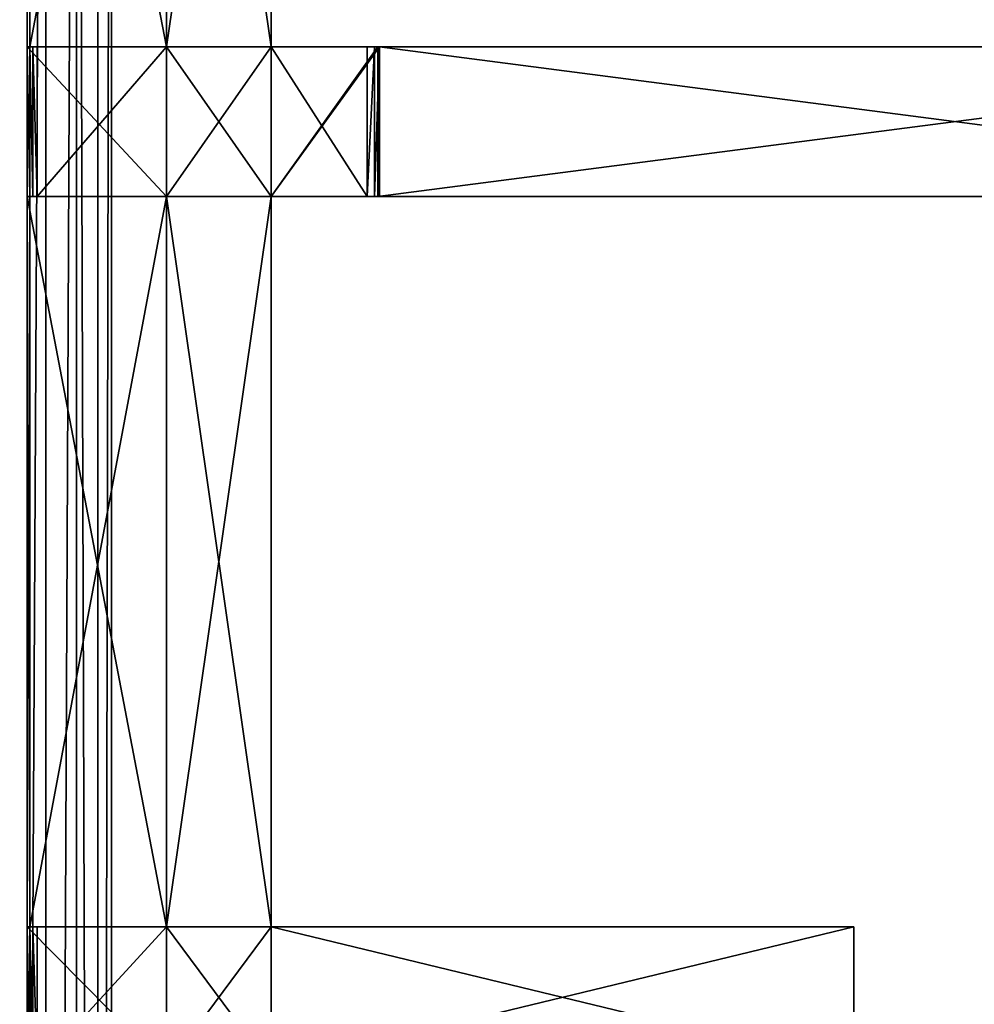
# Model space of a CAD drawing. Extents: x 0 to 35.8, y 0 to 27.5.
# Tile 160 of 256: x 12.2 to 14.8, y 16.2 to 18.9. Entities that reach past the tile are written whole.
import ezdxf

# ---------------------------------------------------------------- set-up
doc = ezdxf.new("R2010")
doc.units = 0
doc.header["$MEASUREMENT"] = 0
doc.layers.get('0').update_dxf_attribs({"color": 13, "linetype": 'CONTINUOUS'})
doc.layers.add('GRATE_-_2', color=250, linetype='CONTINUOUS')
doc.layers.add('RGM8058UC_-_BODY', color=252, linetype='CONTINUOUS')

# ---------------------------------------------------------------- blocks, each defined once
blk = doc.blocks.new('RGM8658UC_TRADECAD_V06_DXF')
at = {"layer": 'GRATE_-_2', "color": 0}
for p, q in [((12.2476, 20.778, 7.2783), (12.2476, 18.8299, 7.2783)), ((12.2476, 20.778, 7.2783), (12.2476, 18.8299, 7.2783)), ((12.2547, 18.8299, 7.5334), (12.2547, 20.778, 7.5334)), ((12.2547, 18.8299, 7.5334), (12.2547, 20.778, 7.5334)), ((12.6243, 18.8299, 7.0614), (12.6243, 20.778, 7.0614)), ((12.6243, 20.778, 7.2783), (12.6243, 18.8299, 7.2783)), ((12.6243, 18.8299, 7.5334), (12.6243, 20.778, 7.5334)), ((12.6243, 20.778, 7.2783), (12.6243, 18.8299, 7.2783)), ((12.6243, 18.8299, 7.0614), (12.6243, 20.778, 7.0614)), ((12.6243, 18.8299, 7.5334), (12.6243, 20.778, 7.5334)), ((12.9077, 20.778, 7.5334), (12.9077, 18.8299, 7.5334)), ((12.9077, 20.778, 7.0614), (12.9077, 18.8299, 7.0614)), ((12.9077, 20.778, 7.5334), (12.9077, 18.8299, 7.5334)), ((12.9077, 20.778, 7.0614), (12.9077, 18.8299, 7.0614)), ((12.6243, 18.8299, 7.2783), (12.2476, 18.8299, 7.2783)), ((12.2476, 18.8299, 7.2783), (12.2476, 18.4255, 7.2783)), ((12.6243, 18.8299, 7.2783), (12.2476, 18.8299, 7.2783)), ((12.2476, 18.8299, 7.2783), (12.2476, 18.4255, 7.2783)), ((12.2476, 18.8299, 7.2783), (12.2547, 18.8299, 7.5334)), ((12.2476, 18.8299, 7.2783), (12.2547, 18.8299, 7.5334)), ((12.2547, 18.8299, 7.5334), (12.6243, 18.8299, 7.5334)), ((12.2627, 18.8299, 7.8865), (12.2547, 18.8299, 7.5334)), ((12.2627, 18.8299, 7.8865), (12.2547, 18.8299, 7.5334)), ((12.2547, 18.4255, 7.5334), (12.2547, 18.8299, 7.5334)), ((12.2547, 18.8299, 7.5334), (12.6243, 18.8299, 7.5334)), ((12.2547, 18.4255, 7.5334), (12.2547, 18.8299, 7.5334)), ((12.2627, 18.4255, 7.8865), (12.2627, 18.8299, 7.8865)), ((12.2627, 18.8299, 7.8865), (12.2748, 18.8299, 8.2709)), ((12.6243, 18.8299, 7.8865), (12.2627, 18.8299, 7.8865)), ((12.2627, 18.4255, 7.8865), (12.2627, 18.8299, 7.8865)), ((12.6243, 18.8299, 7.8865), (12.2627, 18.8299, 7.8865)), ((12.2627, 18.8299, 7.8865), (12.2748, 18.8299, 8.2709)), ((12.2748, 18.8299, 8.2709), (12.2748, 18.4255, 8.2709)), ((12.2748, 18.8299, 8.2709), (12.6243, 18.8299, 8.2709)), ((12.2748, 18.8299, 8.2709), (12.2748, 18.4255, 8.2709)), ((12.2748, 18.8299, 8.2709), (12.6243, 18.8299, 8.2709)), ((12.6243, 18.4255, 7.2783), (12.6243, 18.8299, 7.2783)), ((12.6243, 18.8299, 8.2709), (12.6243, 18.8299, 7.8865)), ((12.6243, 18.8299, 7.8865), (12.9077, 18.8299, 7.8865)), ((12.9077, 18.8299, 8.2709), (12.6243, 18.8299, 8.2709)), ((12.6243, 18.8299, 7.2783), (12.6243, 18.8299, 7.0614)), ((12.6243, 18.8299, 7.5334), (12.6243, 18.8299, 7.8865)), ((12.9077, 18.8299, 7.5334), (12.6243, 18.8299, 7.5334)), ((12.6243, 18.8299, 8.2709), (12.6243, 18.4255, 8.2709)), ((12.6243, 18.8299, 7.2783), (12.6243, 18.8299, 7.0614)), ((12.6243, 18.4255, 7.2783), (12.6243, 18.8299, 7.2783)), ((12.6243, 18.4255, 7.0614), (12.6243, 18.8299, 7.0614)), ((12.9077, 18.8299, 7.0614), (12.6243, 18.8299, 7.0614)), ((12.6243, 18.4255, 7.0614), (12.6243, 18.8299, 7.0614)), ((12.6243, 18.8299, 8.2709), (12.6243, 18.8299, 7.8865)), ((12.9077, 18.8299, 7.0614), (12.6243, 18.8299, 7.0614)), ((12.6243, 18.8299, 8.2709), (12.6243, 18.4255, 8.2709)), ((12.9077, 18.8299, 8.2709), (12.6243, 18.8299, 8.2709)), ((12.6243, 18.8299, 7.5334), (12.6243, 18.8299, 7.8865)), ((12.9077, 18.8299, 7.5334), (12.6243, 18.8299, 7.5334)), ((12.6243, 18.8299, 7.8865), (12.9077, 18.8299, 7.8865)), ((12.9077, 18.8299, 7.8865), (12.9077, 18.8299, 8.2709)), ((12.9077, 18.8299, 7.8865), (13.2007, 18.8299, 7.8864)), ((13.197, 18.8299, 8.2709), (12.9077, 18.8299, 8.2709)), ((12.9077, 18.8299, 7.8865), (12.9077, 18.8299, 8.2709)), ((12.9077, 18.4255, 7.8865), (12.9077, 18.8299, 7.8865)), ((12.9077, 18.8299, 7.8865), (13.2007, 18.8299, 7.8864)), ((12.9077, 18.8299, 7.0614), (12.9077, 18.8299, 7.5334)), ((12.9077, 18.4255, 7.0614), (12.9077, 18.8299, 7.0614)), ((13.1681, 18.8299, 7.0614), (12.9077, 18.8299, 7.0614)), ((12.9077, 18.4255, 7.0614), (12.9077, 18.8299, 7.0614)), ((13.1879, 18.8299, 7.5334), (12.9077, 18.8299, 7.5334)), ((12.9077, 18.8299, 7.0614), (12.9077, 18.8299, 7.5334)), ((13.1681, 18.8299, 7.0614), (12.9077, 18.8299, 7.0614)), ((12.9077, 18.8299, 7.8865), (13.2007, 18.8299, 7.8864)), ((12.9077, 18.8299, 7.8865), (12.9077, 18.8299, 7.5334)), ((13.1879, 18.8299, 7.5334), (12.9077, 18.8299, 7.5334)), ((12.9077, 18.4255, 8.2709), (12.9077, 18.8299, 8.2709)), ((13.197, 18.8299, 8.2709), (12.9077, 18.8299, 8.2709)), ((12.9077, 18.4255, 8.2709), (12.9077, 18.8299, 8.2709)), ((12.9077, 18.8299, 7.8865), (12.9077, 18.8299, 7.5334)), ((13.1879, 18.8299, 7.5334), (13.1681, 18.8299, 7.0614)), ((13.1681, 18.8299, 7.0614), (13.1681, 18.4255, 7.0614)), ((13.1681, 18.8299, 7.0614), (13.1681, 18.4255, 7.0614)), ((13.1879, 18.8299, 7.5334), (13.1681, 18.8299, 7.0614)), ((13.1879, 18.4255, 7.5334), (13.1879, 18.8299, 7.5334)), ((13.2007, 18.8299, 7.8864), (13.1879, 18.8299, 7.5334)), ((13.1879, 18.4255, 7.5334), (13.1879, 18.8299, 7.5334)), ((13.2007, 18.8299, 7.8864), (13.1879, 18.8299, 7.5334)), ((13.2007, 18.8299, 7.8864), (13.197, 18.8299, 8.2709)), ((13.197, 18.4255, 8.2709), (13.197, 18.8299, 8.2709)), ((13.197, 18.8299, 8.2709), (16.3179, 18.8299, 8.2709)), ((13.2007, 18.8299, 7.8864), (13.197, 18.8299, 8.2709)), ((13.197, 18.8299, 8.2709), (16.3179, 18.8299, 8.2709)), ((13.197, 18.4255, 8.2709), (13.197, 18.8299, 8.2709)), ((13.2007, 18.8299, 7.8864), (13.2007, 18.4255, 7.8864)), ((13.2007, 18.8299, 7.8864), (13.2007, 18.4255, 7.8864)), ((13.2007, 18.8299, 7.8864), (16.3179, 18.8299, 7.972)), ((13.2007, 18.8299, 7.8864), (13.2007, 18.4255, 7.8864)), ((13.2007, 18.8299, 7.8864), (16.3179, 18.8299, 7.972)), ((12.2476, 18.4255, 7.2783), (12.6243, 18.4255, 7.2783)), ((12.2476, 16.4493, 7.2783), (12.2476, 18.4255, 7.2783)), ((12.2476, 18.4255, 7.2783), (12.2547, 18.4255, 7.5334)), ((12.2476, 18.4255, 7.2783), (12.6243, 18.4255, 7.2783)), ((12.2476, 16.4493, 7.2783), (12.2476, 18.4255, 7.2783)), ((12.2476, 18.4255, 7.2783), (12.2547, 18.4255, 7.5334)), ((12.6243, 18.4255, 7.5334), (12.2547, 18.4255, 7.5334)), ((12.2547, 18.4255, 7.5334), (12.2627, 18.4255, 7.8865)), ((12.2547, 18.4255, 7.5334), (12.2627, 18.4255, 7.8865)), ((12.2547, 18.4255, 7.5334), (12.2547, 16.4493, 7.5334)), ((12.2547, 18.4255, 7.5334), (12.2547, 16.4493, 7.5334)), ((12.6243, 18.4255, 7.5334), (12.2547, 18.4255, 7.5334)), ((12.2627, 18.4255, 7.8865), (12.6243, 18.4255, 7.8865)), ((12.2748, 18.4255, 8.2709), (12.2627, 18.4255, 7.8865)), ((12.2627, 18.4255, 7.8865), (12.6243, 18.4255, 7.8865)), ((12.2748, 18.4255, 8.2709), (12.2627, 18.4255, 7.8865)), ((12.6243, 18.4255, 8.2709), (12.2748, 18.4255, 8.2709)), ((12.6243, 18.4255, 8.2709), (12.2748, 18.4255, 8.2709)), ((12.6243, 18.4255, 7.8865), (12.6243, 18.4255, 7.5334)), ((12.6243, 16.4493, 7.2783), (12.6243, 18.4255, 7.2783)), ((12.6243, 18.4255, 7.2783), (12.6243, 18.4255, 7.0614)), ((12.9077, 18.4255, 7.0614), (12.6243, 18.4255, 7.0614)), ((12.6243, 18.4255, 7.0614), (12.6243, 16.4493, 7.0614)), ((12.9077, 18.4255, 7.0614), (12.6243, 18.4255, 7.0614)), ((12.6243, 18.4255, 7.5334), (12.6243, 16.4493, 7.5334)), ((12.6243, 18.4255, 8.2709), (12.6243, 18.4255, 7.8865)), ((12.6243, 18.4255, 7.5334), (12.6243, 16.4493, 7.5334)), ((12.6243, 18.4255, 7.5334), (12.9077, 18.4255, 7.5334)), ((12.9077, 18.4255, 8.2709), (12.6243, 18.4255, 8.2709)), ((12.6243, 18.4255, 7.8865), (12.6243, 18.4255, 7.5334)), ((12.6243, 18.4255, 7.8865), (12.9077, 18.4255, 7.8865)), ((12.6243, 18.4255, 7.5334), (12.9077, 18.4255, 7.5334)), ((12.6243, 18.4255, 8.2709), (12.6243, 18.4255, 7.8865)), ((12.9077, 18.4255, 8.2709), (12.6243, 18.4255, 8.2709)), ((12.6243, 18.4255, 7.8865), (12.9077, 18.4255, 7.8865)), ((12.6243, 16.4493, 7.2783), (12.6243, 18.4255, 7.2783)), ((12.6243, 18.4255, 7.0614), (12.6243, 16.4493, 7.0614)), ((12.6243, 18.4255, 7.2783), (12.6243, 18.4255, 7.0614)), ((13.2007, 18.4255, 7.8864), (12.9077, 18.4255, 7.8865)), ((12.9077, 18.4255, 7.0614), (12.9077, 16.4493, 7.0614)), ((12.9077, 16.4493, 7.5334), (12.9077, 18.4255, 7.5334)), ((12.9077, 18.4255, 7.5334), (12.9077, 18.4255, 7.0614)), ((12.9077, 18.4255, 7.0614), (12.9077, 16.4493, 7.0614)), ((13.1681, 18.4255, 7.0614), (12.9077, 18.4255, 7.0614)), ((12.9077, 18.4255, 7.5334), (12.9077, 18.4255, 7.0614)), ((12.9077, 18.4255, 7.5334), (13.1879, 18.4255, 7.5334)), ((13.1681, 18.4255, 7.0614), (12.9077, 18.4255, 7.0614)), ((12.9077, 18.4255, 7.5334), (13.1879, 18.4255, 7.5334)), ((12.9077, 18.4255, 7.5334), (12.9077, 18.4255, 7.8865)), ((13.2007, 18.4255, 7.8864), (12.9077, 18.4255, 7.8865)), ((13.197, 18.4255, 8.2709), (12.9077, 18.4255, 8.2709)), ((13.2007, 18.4255, 7.8864), (12.9077, 18.4255, 7.8865)), ((12.9077, 18.4255, 7.8865), (12.9077, 18.4255, 8.2709)), ((13.197, 18.4255, 8.2709), (12.9077, 18.4255, 8.2709)), ((12.9077, 16.4493, 7.5334), (12.9077, 18.4255, 7.5334)), ((12.9077, 18.4255, 7.5334), (12.9077, 18.4255, 7.8865)), ((12.9077, 18.4255, 7.8865), (12.9077, 18.4255, 8.2709)), ((13.1681, 18.4255, 7.0614), (13.1879, 18.4255, 7.5334)), ((13.1681, 18.4255, 7.0614), (13.1879, 18.4255, 7.5334)), ((13.1879, 18.4255, 7.5334), (13.2007, 18.4255, 7.8864)), ((13.1879, 18.4255, 7.5334), (13.2007, 18.4255, 7.8864)), ((16.3179, 18.4255, 8.2709), (13.197, 18.4255, 8.2709)), ((13.2007, 18.4255, 7.8864), (13.197, 18.4255, 8.2709)), ((16.3179, 18.4255, 8.2709), (13.197, 18.4255, 8.2709)), ((13.2007, 18.4255, 7.8864), (13.197, 18.4255, 8.2709)), ((16.3179, 18.4255, 7.972), (13.2007, 18.4255, 7.8864)), ((16.3179, 18.4255, 7.972), (13.2007, 18.4255, 7.8864)), ((12.2547, 16.4493, 7.5334), (12.2476, 16.4493, 7.2783)), ((12.2476, 16.4493, 7.2783), (12.6243, 16.4493, 7.2783)), ((12.2476, 16.4493, 7.2783), (12.6243, 16.4493, 7.2783)), ((12.2476, 16.4493, 7.2783), (12.2476, 16.0683, 7.2783)), ((12.2476, 16.4493, 7.2783), (12.2476, 16.0683, 7.2783)), ((12.2547, 16.4493, 7.5334), (12.2476, 16.4493, 7.2783)), ((12.2547, 16.4493, 7.5334), (12.6243, 16.4493, 7.5334)), ((12.2627, 16.4493, 7.8865), (12.2547, 16.4493, 7.5334)), ((12.2627, 16.4493, 7.8865), (12.2547, 16.4493, 7.5334)), ((12.2547, 16.0683, 7.5334), (12.2547, 16.4493, 7.5334)), ((12.2547, 16.4493, 7.5334), (12.6243, 16.4493, 7.5334)), ((12.2547, 16.0683, 7.5334), (12.2547, 16.4493, 7.5334)), ((12.6243, 16.4493, 7.8865), (12.2627, 16.4493, 7.8865)), ((12.2627, 16.4493, 7.8865), (12.2627, 16.0683, 7.8865)), ((12.2627, 16.4493, 7.8865), (12.2627, 16.0683, 7.8865)), ((12.2627, 16.4493, 7.8865), (12.2748, 16.4493, 8.2709)), ((12.6243, 16.4493, 7.8865), (12.2627, 16.4493, 7.8865)), ((12.2627, 16.4493, 7.8865), (12.2748, 16.4493, 8.2709)), ((12.2748, 16.4493, 8.2709), (12.2748, 16.0683, 8.2709)), ((12.6243, 16.4493, 8.2709), (12.2748, 16.4493, 8.2709)), ((12.6243, 16.4493, 8.2709), (12.2748, 16.4493, 8.2709)), ((12.2748, 16.4493, 8.2709), (12.2748, 16.0683, 8.2709)), ((12.6243, 16.4493, 7.5334), (12.6243, 16.4493, 7.8865)), ((12.9077, 16.4493, 7.0614), (12.6243, 16.4493, 7.0614)), ((12.6243, 16.4493, 7.0614), (12.6243, 16.0683, 7.0614)), ((12.6243, 16.4493, 7.0614), (12.6243, 16.4493, 7.2783)), ((12.6243, 16.4493, 7.2783), (12.6243, 16.0683, 7.2783)), ((12.6243, 16.4493, 7.0614), (12.6243, 16.0683, 7.0614)), ((12.6243, 16.4493, 7.8865), (12.6243, 16.4493, 8.2709)), ((12.9077, 16.4493, 7.0614), (12.6243, 16.4493, 7.0614)), ((12.6243, 16.4493, 7.2783), (12.6243, 16.0683, 7.2783)), ((12.6243, 16.4493, 8.2709), (12.6243, 16.0683, 8.2709)), ((12.6243, 16.4493, 7.5334), (12.6243, 16.4493, 7.8865)), ((12.6243, 16.4493, 7.5334), (12.9077, 16.4493, 7.5334)), ((12.9077, 16.4493, 7.8865), (12.6243, 16.4493, 7.8865)), ((12.6243, 16.4493, 7.8865), (12.6243, 16.4493, 8.2709)), ((12.9077, 16.4493, 7.8865), (12.6243, 16.4493, 7.8865)), ((12.9077, 16.4493, 8.2709), (12.6243, 16.4493, 8.2709)), ((12.6243, 16.4493, 7.5334), (12.9077, 16.4493, 7.5334)), ((12.6243, 16.4493, 8.2709), (12.6243, 16.0683, 8.2709)), ((12.9077, 16.4493, 8.2709), (12.6243, 16.4493, 8.2709)), ((12.6243, 16.4493, 7.0614), (12.6243, 16.4493, 7.2783)), ((12.9077, 16.0683, 7.0614), (12.9077, 16.4493, 7.0614)), ((12.9077, 16.4493, 7.5334), (12.9077, 16.0683, 7.5334)), ((12.9077, 16.0683, 7.8865), (12.9077, 16.4493, 7.8865)), ((12.9077, 16.4493, 7.8865), (12.9077, 16.4493, 7.5334)), ((12.9077, 16.0683, 7.8865), (12.9077, 16.4493, 7.8865)), ((14.4845, 16.4493, 7.972), (12.9077, 16.4493, 7.8865)), ((12.9077, 16.0683, 7.0614), (12.9077, 16.4493, 7.0614)), ((12.9077, 16.4493, 7.5334), (12.9077, 16.0683, 7.5334)), ((12.9077, 16.4493, 7.5334), (12.9077, 16.4493, 7.0614)), ((12.9077, 16.4493, 7.5334), (12.9077, 16.4493, 7.0614)), ((12.9077, 16.0683, 8.2709), (12.9077, 16.4493, 8.2709)), ((12.9077, 16.4493, 8.2709), (14.4845, 16.4493, 8.2709)), ((14.4845, 16.4493, 7.972), (12.9077, 16.4493, 7.8865)), ((12.9077, 16.4493, 8.2709), (14.4845, 16.4493, 8.2709)), ((12.9077, 16.4493, 8.2709), (12.9077, 16.4493, 7.8865)), ((12.9077, 16.4493, 7.8865), (12.9077, 16.4493, 7.5334)), ((12.9077, 16.4493, 8.2709), (12.9077, 16.4493, 7.8865)), ((12.9077, 16.0683, 8.2709), (12.9077, 16.4493, 8.2709)), ((14.4845, 16.4493, 7.972), (14.4845, 16.0683, 7.972)), ((14.4845, 16.0683, 8.2709), (14.4845, 16.4493, 8.2709)), ((14.4845, 16.4493, 8.2709), (14.4845, 16.4493, 7.972)), ((14.4845, 16.4493, 7.972), (14.4845, 16.0683, 7.972)), ((14.4845, 16.0683, 8.2709), (14.4845, 16.4493, 8.2709)), ((14.4845, 16.4493, 8.2709), (14.4845, 16.4493, 7.972))]:
    blk.add_line(p, q, dxfattribs=at)
at = {"layer": 'RGM8058UC_-_BODY', "color": 0}
for p, q in [((12.2981, 4.6756, 6.2194), (12.2981, 23.0972, 6.2194)), ((12.2981, 4.6756, 6.2194), (12.2981, 23.0972, 6.2194)), ((12.3812, 4.6756, 6.156), (12.3812, 23.0972, 6.156)), ((12.3812, 4.6756, 6.156), (12.3812, 23.0972, 6.156)), ((12.439, 4.6756, 6.0601), (12.439, 23.0972, 6.0601)), ((12.439, 4.6756, 6.0601), (12.439, 23.0972, 6.0601)), ((12.4757, 4.6756, 6.032), (12.4757, 23.0972, 6.032)), ((12.4757, 4.6756, 6.032), (12.4757, 23.0972, 6.032))]:
    blk.add_line(p, q, dxfattribs=at)
at = {"layer": 'GRATE_-_2', "color": 250}
mesh = blk.add_polyface(dxfattribs=at)
corners = [(12.6243, 18.8299, 7.2783), (12.2476, 20.778, 7.2783), (12.2476, 18.8299, 7.2783), (12.6243, 20.778, 7.2783)]
mesh.append_faces([[corners[k] for k in face] for face in [(0, 1, 2), (1, 0, 3)]], dxfattribs={"vtx0": -1, "color": 250})
mesh = blk.add_polyface(dxfattribs=at)
corners = [(12.2476, 20.778, 7.2783), (12.2547, 18.8299, 7.5334), (12.2476, 18.8299, 7.2783), (12.2547, 20.778, 7.5334)]
mesh.append_faces([[corners[k] for k in face] for face in [(0, 1, 2), (1, 0, 3)]], dxfattribs={"vtx0": -1, "color": 250})
mesh = blk.add_polyface(dxfattribs=at)
corners = [(12.6243, 20.778, 7.5334), (12.2547, 18.8299, 7.5334), (12.2547, 20.778, 7.5334), (12.6243, 18.8299, 7.5334)]
mesh.append_faces([[corners[k] for k in face] for face in [(0, 1, 2), (1, 0, 3)]], dxfattribs={"vtx0": -1, "color": 250})
mesh = blk.add_polyface(dxfattribs=at)
corners = [(12.6243, 20.778, 7.0614), (12.6243, 18.8299, 7.2783), (12.6243, 18.8299, 7.0614), (12.6243, 20.778, 7.2783)]
mesh.append_faces([[corners[k] for k in face] for face in [(0, 1, 2), (1, 0, 3)]], dxfattribs={"vtx0": -1, "color": 250})
mesh = blk.add_polyface(dxfattribs=at)
corners = [(12.9077, 20.778, 7.5334), (12.6243, 18.8299, 7.5334), (12.6243, 20.778, 7.5334), (12.9077, 18.8299, 7.5334)]
mesh.append_faces([[corners[k] for k in face] for face in [(0, 1, 2), (1, 0, 3)]], dxfattribs={"vtx0": -1, "color": 250})
mesh = blk.add_polyface(dxfattribs=at)
corners = [(12.9077, 18.8299, 7.0614), (12.6243, 20.778, 7.0614), (12.6243, 18.8299, 7.0614), (12.9077, 20.778, 7.0614)]
mesh.append_faces([[corners[k] for k in face] for face in [(0, 1, 2), (1, 0, 3)]], dxfattribs={"vtx0": -1, "color": 250})
mesh = blk.add_polyface(dxfattribs=at)
corners = [(12.9077, 20.778, 7.5334), (12.9077, 18.8299, 7.0614), (12.9077, 18.8299, 7.5334), (12.9077, 20.778, 7.0614)]
mesh.append_faces([[corners[k] for k in face] for face in [(0, 1, 2), (1, 0, 3)]], dxfattribs={"vtx0": -1, "color": 250})
mesh = blk.add_polyface(dxfattribs=at)
corners = [(12.6243, 18.4255, 7.2783), (12.2476, 18.8299, 7.2783), (12.2476, 18.4255, 7.2783), (12.6243, 18.8299, 7.2783)]
mesh.append_faces([[corners[k] for k in face] for face in [(0, 1, 2), (1, 0, 3)]], dxfattribs={"vtx0": -1, "color": 250})
mesh = blk.add_polyface(dxfattribs=at)
corners = [(12.2476, 18.8299, 7.2783), (12.2547, 18.4255, 7.5334), (12.2476, 18.4255, 7.2783), (12.2547, 18.8299, 7.5334)]
mesh.append_faces([[corners[k] for k in face] for face in [(0, 1, 2), (1, 0, 3)]], dxfattribs={"vtx0": -1, "color": 250})
mesh = blk.add_polyface(dxfattribs=at)
corners = [(12.6243, 18.8299, 7.8865), (12.2547, 18.8299, 7.5334), (12.6243, 18.8299, 7.5334), (12.2627, 18.8299, 7.8865)]
mesh.append_faces([[corners[k] for k in face] for face in [(0, 1, 2), (1, 0, 3)]], dxfattribs={"vtx0": -1, "color": 250})
mesh = blk.add_polyface(dxfattribs=at)
corners = [(12.2547, 18.8299, 7.5334), (12.2627, 18.4255, 7.8865), (12.2547, 18.4255, 7.5334), (12.2627, 18.8299, 7.8865)]
mesh.append_faces([[corners[k] for k in face] for face in [(0, 1, 2), (1, 0, 3)]], dxfattribs={"vtx0": -1, "color": 250})
mesh = blk.add_polyface(dxfattribs=at)
corners = [(12.2627, 18.8299, 7.8865), (12.2748, 18.4255, 8.2709), (12.2627, 18.4255, 7.8865), (12.2748, 18.8299, 8.2709)]
mesh.append_faces([[corners[k] for k in face] for face in [(0, 1, 2), (1, 0, 3)]], dxfattribs={"vtx0": -1, "color": 250})
mesh = blk.add_polyface(dxfattribs=at)
corners = [(12.6243, 18.8299, 8.2709), (12.2627, 18.8299, 7.8865), (12.6243, 18.8299, 7.8865), (12.2748, 18.8299, 8.2709)]
mesh.append_faces([[corners[k] for k in face] for face in [(0, 1, 2), (1, 0, 3)]], dxfattribs={"vtx0": -1, "color": 250})
mesh = blk.add_polyface(dxfattribs=at)
corners = [(12.6243, 18.8299, 8.2709), (12.2748, 18.4255, 8.2709), (12.2748, 18.8299, 8.2709), (12.6243, 18.4255, 8.2709)]
mesh.append_faces([[corners[k] for k in face] for face in [(0, 1, 2), (1, 0, 3)]], dxfattribs={"vtx0": -1, "color": 250})
mesh = blk.add_polyface(dxfattribs=at)
corners = [(12.9077, 18.8299, 8.2709), (12.6243, 18.8299, 7.8865), (12.9077, 18.8299, 7.8865), (12.6243, 18.8299, 8.2709)]
mesh.append_faces([[corners[k] for k in face] for face in [(0, 1, 2), (1, 0, 3)]], dxfattribs={"vtx0": -1, "color": 250})
mesh = blk.add_polyface(dxfattribs=at)
corners = [(12.6243, 18.8299, 7.0614), (12.6243, 18.4255, 7.2783), (12.6243, 18.4255, 7.0614), (12.6243, 18.8299, 7.2783)]
mesh.append_faces([[corners[k] for k in face] for face in [(0, 1, 2), (1, 0, 3)]], dxfattribs={"vtx0": -1, "color": 250})
mesh = blk.add_polyface(dxfattribs=at)
corners = [(12.9077, 18.4255, 7.0614), (12.6243, 18.8299, 7.0614), (12.6243, 18.4255, 7.0614), (12.9077, 18.8299, 7.0614)]
mesh.append_faces([[corners[k] for k in face] for face in [(0, 1, 2), (1, 0, 3)]], dxfattribs={"vtx0": -1, "color": 250})
mesh = blk.add_polyface(dxfattribs=at)
corners = [(12.9077, 18.8299, 8.2709), (12.6243, 18.4255, 8.2709), (12.6243, 18.8299, 8.2709), (12.9077, 18.4255, 8.2709)]
mesh.append_faces([[corners[k] for k in face] for face in [(0, 1, 2), (1, 0, 3)]], dxfattribs={"vtx0": -1, "color": 250})
mesh = blk.add_polyface(dxfattribs=at)
corners = [(12.9077, 18.8299, 7.8865), (12.6243, 18.8299, 7.5334), (12.9077, 18.8299, 7.5334), (12.6243, 18.8299, 7.8865)]
mesh.append_faces([[corners[k] for k in face] for face in [(0, 1, 2), (1, 0, 3)]], dxfattribs={"vtx0": -1, "color": 250})
mesh = blk.add_polyface(dxfattribs=at)
corners = [(13.197, 18.8299, 8.2709), (12.9077, 18.8299, 7.8865), (13.2007, 18.8299, 7.8864), (12.9077, 18.8299, 8.2709)]
mesh.append_faces([[corners[k] for k in face] for face in [(0, 1, 2), (1, 0, 3)]], dxfattribs={"vtx0": -1, "color": 250})
mesh = blk.add_polyface(dxfattribs=at)
corners = [(13.2007, 18.8299, 7.8864), (12.9077, 18.4255, 7.8865), (12.9077, 18.8299, 7.8865), (13.2007, 18.4255, 7.8864)]
mesh.append_faces([[corners[k] for k in face] for face in [(0, 1, 2), (1, 0, 3)]], dxfattribs={"vtx0": -1, "color": 250})
mesh = blk.add_polyface(dxfattribs=at)
corners = [(13.1681, 18.4255, 7.0614), (12.9077, 18.8299, 7.0614), (12.9077, 18.4255, 7.0614), (13.1681, 18.8299, 7.0614)]
mesh.append_faces([[corners[k] for k in face] for face in [(0, 1, 2), (1, 0, 3)]], dxfattribs={"vtx0": -1, "color": 250})
mesh = blk.add_polyface(dxfattribs=at)
corners = [(13.1879, 18.8299, 7.5334), (12.9077, 18.8299, 7.0614), (13.1681, 18.8299, 7.0614), (12.9077, 18.8299, 7.5334)]
mesh.append_faces([[corners[k] for k in face] for face in [(0, 1, 2), (1, 0, 3)]], dxfattribs={"vtx0": -1, "color": 250})
mesh = blk.add_polyface(dxfattribs=at)
corners = [(13.2007, 18.8299, 7.8864), (12.9077, 18.8299, 7.5334), (13.1879, 18.8299, 7.5334), (12.9077, 18.8299, 7.8865)]
mesh.append_faces([[corners[k] for k in face] for face in [(0, 1, 2), (1, 0, 3)]], dxfattribs={"vtx0": -1, "color": 250})
mesh = blk.add_polyface(dxfattribs=at)
corners = [(13.197, 18.8299, 8.2709), (12.9077, 18.4255, 8.2709), (12.9077, 18.8299, 8.2709), (13.197, 18.4255, 8.2709)]
mesh.append_faces([[corners[k] for k in face] for face in [(0, 1, 2), (1, 0, 3)]], dxfattribs={"vtx0": -1, "color": 250})
mesh = blk.add_polyface(dxfattribs=at)
corners = [(13.1879, 18.8299, 7.5334), (13.1681, 18.4255, 7.0614), (13.1879, 18.4255, 7.5334), (13.1681, 18.8299, 7.0614)]
mesh.append_faces([[corners[k] for k in face] for face in [(0, 1, 2), (1, 0, 3)]], dxfattribs={"vtx0": -1, "color": 250})
mesh = blk.add_polyface(dxfattribs=at)
corners = [(13.2007, 18.8299, 7.8864), (13.1879, 18.4255, 7.5334), (13.2007, 18.4255, 7.8864), (13.1879, 18.8299, 7.5334)]
mesh.append_faces([[corners[k] for k in face] for face in [(0, 1, 2), (1, 0, 3)]], dxfattribs={"vtx0": -1, "color": 250})
mesh = blk.add_polyface(dxfattribs=at)
corners = [(16.3179, 18.8299, 8.2709), (13.197, 18.4255, 8.2709), (13.197, 18.8299, 8.2709), (16.3179, 18.4255, 8.2709)]
mesh.append_faces([[corners[k] for k in face] for face in [(0, 1, 2), (1, 0, 3)]], dxfattribs={"vtx0": -1, "color": 250})
mesh = blk.add_polyface(dxfattribs=at)
corners = [(16.3179, 18.8299, 7.972), (13.197, 18.8299, 8.2709), (13.2007, 18.8299, 7.8864), (16.3179, 18.8299, 8.2709)]
mesh.append_faces([[corners[k] for k in face] for face in [(0, 1, 2), (1, 0, 3)]], dxfattribs={"vtx0": -1, "color": 250})
mesh = blk.add_polyface(dxfattribs=at)
corners = [(16.3179, 18.4255, 7.972), (13.2007, 18.8299, 7.8864), (13.2007, 18.4255, 7.8864), (16.3179, 18.8299, 7.972)]
mesh.append_faces([[corners[k] for k in face] for face in [(0, 1, 2), (1, 0, 3)]], dxfattribs={"vtx0": -1, "color": 250})
mesh = blk.add_polyface(dxfattribs=at)
corners = [(12.2476, 18.4255, 7.2783), (12.2547, 16.4493, 7.5334), (12.2476, 16.4493, 7.2783), (12.2547, 18.4255, 7.5334)]
mesh.append_faces([[corners[k] for k in face] for face in [(0, 1, 2), (1, 0, 3)]], dxfattribs={"vtx0": -1, "color": 250})
mesh = blk.add_polyface(dxfattribs=at)
corners = [(12.6243, 16.4493, 7.2783), (12.2476, 18.4255, 7.2783), (12.2476, 16.4493, 7.2783), (12.6243, 18.4255, 7.2783)]
mesh.append_faces([[corners[k] for k in face] for face in [(0, 1, 2), (1, 0, 3)]], dxfattribs={"vtx0": -1, "color": 250})
mesh = blk.add_polyface(dxfattribs=at)
corners = [(12.2627, 18.4255, 7.8865), (12.6243, 18.4255, 7.5334), (12.2547, 18.4255, 7.5334), (12.6243, 18.4255, 7.8865)]
mesh.append_faces([[corners[k] for k in face] for face in [(0, 1, 2), (1, 0, 3)]], dxfattribs={"vtx0": -1, "color": 250})
mesh = blk.add_polyface(dxfattribs=at)
corners = [(12.6243, 18.4255, 7.5334), (12.2547, 16.4493, 7.5334), (12.2547, 18.4255, 7.5334), (12.6243, 16.4493, 7.5334)]
mesh.append_faces([[corners[k] for k in face] for face in [(0, 1, 2), (1, 0, 3)]], dxfattribs={"vtx0": -1, "color": 250})
mesh = blk.add_polyface(dxfattribs=at)
corners = [(12.2748, 18.4255, 8.2709), (12.6243, 18.4255, 7.8865), (12.2627, 18.4255, 7.8865), (12.6243, 18.4255, 8.2709)]
mesh.append_faces([[corners[k] for k in face] for face in [(0, 1, 2), (1, 0, 3)]], dxfattribs={"vtx0": -1, "color": 250})
mesh = blk.add_polyface(dxfattribs=at)
corners = [(12.9077, 16.4493, 7.0614), (12.6243, 18.4255, 7.0614), (12.6243, 16.4493, 7.0614), (12.9077, 18.4255, 7.0614)]
mesh.append_faces([[corners[k] for k in face] for face in [(0, 1, 2), (1, 0, 3)]], dxfattribs={"vtx0": -1, "color": 250})
mesh = blk.add_polyface(dxfattribs=at)
corners = [(12.9077, 18.4255, 7.5334), (12.6243, 16.4493, 7.5334), (12.6243, 18.4255, 7.5334), (12.9077, 16.4493, 7.5334)]
mesh.append_faces([[corners[k] for k in face] for face in [(0, 1, 2), (1, 0, 3)]], dxfattribs={"vtx0": -1, "color": 250})
mesh = blk.add_polyface(dxfattribs=at)
corners = [(12.6243, 18.4255, 7.8865), (12.9077, 18.4255, 7.5334), (12.6243, 18.4255, 7.5334), (12.9077, 18.4255, 7.8865)]
mesh.append_faces([[corners[k] for k in face] for face in [(0, 1, 2), (1, 0, 3)]], dxfattribs={"vtx0": -1, "color": 250})
mesh = blk.add_polyface(dxfattribs=at)
corners = [(12.6243, 18.4255, 8.2709), (12.9077, 18.4255, 7.8865), (12.6243, 18.4255, 7.8865), (12.9077, 18.4255, 8.2709)]
mesh.append_faces([[corners[k] for k in face] for face in [(0, 1, 2), (1, 0, 3)]], dxfattribs={"vtx0": -1, "color": 250})
mesh = blk.add_polyface(dxfattribs=at)
corners = [(12.6243, 18.4255, 7.0614), (12.6243, 16.4493, 7.2783), (12.6243, 16.4493, 7.0614), (12.6243, 18.4255, 7.2783)]
mesh.append_faces([[corners[k] for k in face] for face in [(0, 1, 2), (1, 0, 3)]], dxfattribs={"vtx0": -1, "color": 250})
mesh = blk.add_polyface(dxfattribs=at)
corners = [(12.9077, 18.4255, 7.5334), (12.9077, 16.4493, 7.0614), (12.9077, 16.4493, 7.5334), (12.9077, 18.4255, 7.0614)]
mesh.append_faces([[corners[k] for k in face] for face in [(0, 1, 2), (1, 0, 3)]], dxfattribs={"vtx0": -1, "color": 250})
mesh = blk.add_polyface(dxfattribs=at)
corners = [(12.9077, 18.4255, 7.5334), (13.1681, 18.4255, 7.0614), (12.9077, 18.4255, 7.0614), (13.1879, 18.4255, 7.5334)]
mesh.append_faces([[corners[k] for k in face] for face in [(0, 1, 2), (1, 0, 3)]], dxfattribs={"vtx0": -1, "color": 250})
mesh = blk.add_polyface(dxfattribs=at)
corners = [(12.9077, 18.4255, 7.8865), (13.1879, 18.4255, 7.5334), (12.9077, 18.4255, 7.5334), (13.2007, 18.4255, 7.8864)]
mesh.append_faces([[corners[k] for k in face] for face in [(0, 1, 2), (1, 0, 3)]], dxfattribs={"vtx0": -1, "color": 250})
mesh = blk.add_polyface(dxfattribs=at)
corners = [(12.9077, 18.4255, 7.8865), (13.197, 18.4255, 8.2709), (13.2007, 18.4255, 7.8864), (12.9077, 18.4255, 8.2709)]
mesh.append_faces([[corners[k] for k in face] for face in [(0, 1, 2), (1, 0, 3)]], dxfattribs={"vtx0": -1, "color": 250})
mesh = blk.add_polyface(dxfattribs=at)
corners = [(13.197, 18.4255, 8.2709), (16.3179, 18.4255, 7.972), (13.2007, 18.4255, 7.8864), (16.3179, 18.4255, 8.2709)]
mesh.append_faces([[corners[k] for k in face] for face in [(0, 1, 2), (1, 0, 3)]], dxfattribs={"vtx0": -1, "color": 250})
mesh = blk.add_polyface(dxfattribs=at)
corners = [(12.6243, 16.0683, 7.2783), (12.2476, 16.4493, 7.2783), (12.2476, 16.0683, 7.2783), (12.6243, 16.4493, 7.2783)]
mesh.append_faces([[corners[k] for k in face] for face in [(0, 1, 2), (1, 0, 3)]], dxfattribs={"vtx0": -1, "color": 250})
mesh = blk.add_polyface(dxfattribs=at)
corners = [(12.2476, 16.4493, 7.2783), (12.2547, 16.0683, 7.5334), (12.2476, 16.0683, 7.2783), (12.2547, 16.4493, 7.5334)]
mesh.append_faces([[corners[k] for k in face] for face in [(0, 1, 2), (1, 0, 3)]], dxfattribs={"vtx0": -1, "color": 250})
mesh = blk.add_polyface(dxfattribs=at)
corners = [(12.6243, 16.4493, 7.8865), (12.2547, 16.4493, 7.5334), (12.6243, 16.4493, 7.5334), (12.2627, 16.4493, 7.8865)]
mesh.append_faces([[corners[k] for k in face] for face in [(0, 1, 2), (1, 0, 3)]], dxfattribs={"vtx0": -1, "color": 250})
mesh = blk.add_polyface(dxfattribs=at)
corners = [(12.2547, 16.4493, 7.5334), (12.2627, 16.0683, 7.8865), (12.2547, 16.0683, 7.5334), (12.2627, 16.4493, 7.8865)]
mesh.append_faces([[corners[k] for k in face] for face in [(0, 1, 2), (1, 0, 3)]], dxfattribs={"vtx0": -1, "color": 250})
mesh = blk.add_polyface(dxfattribs=at)
corners = [(12.2627, 16.4493, 7.8865), (12.2748, 16.0683, 8.2709), (12.2627, 16.0683, 7.8865), (12.2748, 16.4493, 8.2709)]
mesh.append_faces([[corners[k] for k in face] for face in [(0, 1, 2), (1, 0, 3)]], dxfattribs={"vtx0": -1, "color": 250})
mesh = blk.add_polyface(dxfattribs=at)
corners = [(12.6243, 16.4493, 8.2709), (12.2627, 16.4493, 7.8865), (12.6243, 16.4493, 7.8865), (12.2748, 16.4493, 8.2709)]
mesh.append_faces([[corners[k] for k in face] for face in [(0, 1, 2), (1, 0, 3)]], dxfattribs={"vtx0": -1, "color": 250})
mesh = blk.add_polyface(dxfattribs=at)
corners = [(12.6243, 16.4493, 8.2709), (12.2748, 16.0683, 8.2709), (12.2748, 16.4493, 8.2709), (12.6243, 16.0683, 8.2709)]
mesh.append_faces([[corners[k] for k in face] for face in [(0, 1, 2), (1, 0, 3)]], dxfattribs={"vtx0": -1, "color": 250})
mesh = blk.add_polyface(dxfattribs=at)
corners = [(12.9077, 16.0683, 7.0614), (12.6243, 16.4493, 7.0614), (12.6243, 16.0683, 7.0614), (12.9077, 16.4493, 7.0614)]
mesh.append_faces([[corners[k] for k in face] for face in [(0, 1, 2), (1, 0, 3)]], dxfattribs={"vtx0": -1, "color": 250})
mesh = blk.add_polyface(dxfattribs=at)
corners = [(12.6243, 16.4493, 7.0614), (12.6243, 16.0683, 7.2783), (12.6243, 16.0683, 7.0614), (12.6243, 16.4493, 7.2783)]
mesh.append_faces([[corners[k] for k in face] for face in [(0, 1, 2), (1, 0, 3)]], dxfattribs={"vtx0": -1, "color": 250})
mesh = blk.add_polyface(dxfattribs=at)
corners = [(12.9077, 16.4493, 7.8865), (12.6243, 16.4493, 7.5334), (12.9077, 16.4493, 7.5334), (12.6243, 16.4493, 7.8865)]
mesh.append_faces([[corners[k] for k in face] for face in [(0, 1, 2), (1, 0, 3)]], dxfattribs={"vtx0": -1, "color": 250})
mesh = blk.add_polyface(dxfattribs=at)
corners = [(12.9077, 16.4493, 8.2709), (12.6243, 16.4493, 7.8865), (12.9077, 16.4493, 7.8865), (12.6243, 16.4493, 8.2709)]
mesh.append_faces([[corners[k] for k in face] for face in [(0, 1, 2), (1, 0, 3)]], dxfattribs={"vtx0": -1, "color": 250})
mesh = blk.add_polyface(dxfattribs=at)
corners = [(12.9077, 16.4493, 8.2709), (12.6243, 16.0683, 8.2709), (12.6243, 16.4493, 8.2709), (12.9077, 16.0683, 8.2709)]
mesh.append_faces([[corners[k] for k in face] for face in [(0, 1, 2), (1, 0, 3)]], dxfattribs={"vtx0": -1, "color": 250})
mesh = blk.add_polyface(dxfattribs=at)
corners = [(12.9077, 16.4493, 7.8865), (12.9077, 16.0683, 7.5334), (12.9077, 16.0683, 7.8865), (12.9077, 16.4493, 7.5334)]
mesh.append_faces([[corners[k] for k in face] for face in [(0, 1, 2), (1, 0, 3)]], dxfattribs={"vtx0": -1, "color": 250})
mesh = blk.add_polyface(dxfattribs=at)
corners = [(14.4845, 16.0683, 7.972), (12.9077, 16.4493, 7.8865), (12.9077, 16.0683, 7.8865), (14.4845, 16.4493, 7.972)]
mesh.append_faces([[corners[k] for k in face] for face in [(0, 1, 2), (1, 0, 3)]], dxfattribs={"vtx0": -1, "color": 250})
mesh = blk.add_polyface(dxfattribs=at)
corners = [(12.9077, 16.4493, 7.5334), (12.9077, 16.0683, 7.0614), (12.9077, 16.0683, 7.5334), (12.9077, 16.4493, 7.0614)]
mesh.append_faces([[corners[k] for k in face] for face in [(0, 1, 2), (1, 0, 3)]], dxfattribs={"vtx0": -1, "color": 250})
mesh = blk.add_polyface(dxfattribs=at)
corners = [(14.4845, 16.4493, 8.2709), (12.9077, 16.0683, 8.2709), (12.9077, 16.4493, 8.2709), (14.4845, 16.0683, 8.2709)]
mesh.append_faces([[corners[k] for k in face] for face in [(0, 1, 2), (1, 0, 3)]], dxfattribs={"vtx0": -1, "color": 250})
mesh = blk.add_polyface(dxfattribs=at)
corners = [(14.4845, 16.4493, 7.972), (12.9077, 16.4493, 8.2709), (12.9077, 16.4493, 7.8865), (14.4845, 16.4493, 8.2709)]
mesh.append_faces([[corners[k] for k in face] for face in [(0, 1, 2), (1, 0, 3)]], dxfattribs={"vtx0": -1, "color": 250})
mesh = blk.add_polyface(dxfattribs=at)
corners = [(14.4845, 16.4493, 8.2709), (14.4845, 16.0683, 7.972), (14.4845, 16.0683, 8.2709), (14.4845, 16.4493, 7.972)]
mesh.append_faces([[corners[k] for k in face] for face in [(0, 1, 2), (1, 0, 3)]], dxfattribs={"vtx0": -1, "color": 250})
at = {"layer": 'RGM8058UC_-_BODY', "color": 252}
mesh = blk.add_polyface(dxfattribs=at)
corners = [(23.5753, 3.6756), (12.2007, 24.0972), (12.2007, 3.6756), (23.5753, 24.0972)]
mesh.append_faces([[corners[k] for k in face] for face in [(0, 1, 2), (1, 0, 3)]], dxfattribs={"vtx0": -1, "color": 252})
mesh = blk.add_polyface(dxfattribs=at)
corners = [(12.2981, 23.0972, 6.2194), (12.2007, 4.6756, 6.2416), (12.2007, 23.0972, 6.2416), (12.2981, 4.6756, 6.2194)]
mesh.append_faces([[corners[k] for k in face] for face in [(0, 1, 2), (1, 0, 3)]], dxfattribs={"vtx0": -1, "color": 252})
mesh = blk.add_polyface(dxfattribs=at)
corners = [(12.3812, 23.0972, 6.156), (12.2981, 4.6756, 6.2194), (12.2981, 23.0972, 6.2194), (12.3812, 4.6756, 6.156)]
mesh.append_faces([[corners[k] for k in face] for face in [(0, 1, 2), (1, 0, 3)]], dxfattribs={"vtx0": -1, "color": 252})
mesh = blk.add_polyface(dxfattribs=at)
corners = [(12.3812, 23.0972, 6.156), (12.439, 4.6756, 6.0601), (12.3812, 4.6756, 6.156), (12.439, 23.0972, 6.0601)]
mesh.append_faces([[corners[k] for k in face] for face in [(0, 1, 2), (1, 0, 3)]], dxfattribs={"vtx0": -1, "color": 252})
mesh = blk.add_polyface(dxfattribs=at)
corners = [(12.4757, 23.0972, 6.032), (12.439, 4.6756, 6.0601), (12.439, 23.0972, 6.0601), (12.4757, 4.6756, 6.032)]
mesh.append_faces([[corners[k] for k in face] for face in [(0, 1, 2), (1, 0, 3)]], dxfattribs={"vtx0": -1, "color": 252})
mesh = blk.add_polyface(dxfattribs=at)
corners = [(23.3003, 23.0972, 6.032), (12.4757, 4.6756, 6.032), (12.4757, 23.0972, 6.032), (23.3003, 4.6756, 6.032)]
mesh.append_faces([[corners[k] for k in face] for face in [(0, 1, 2), (1, 0, 3)]], dxfattribs={"vtx0": -1, "color": 252})

msp = doc.modelspace()

# ---------------------------------------------------------------- block references
at = {"color": 0}
msp.add_blockref('RGM8658UC_TRADECAD_V06_DXF', (0, 0), dxfattribs=at)

doc.saveas('drawing.dxf')
